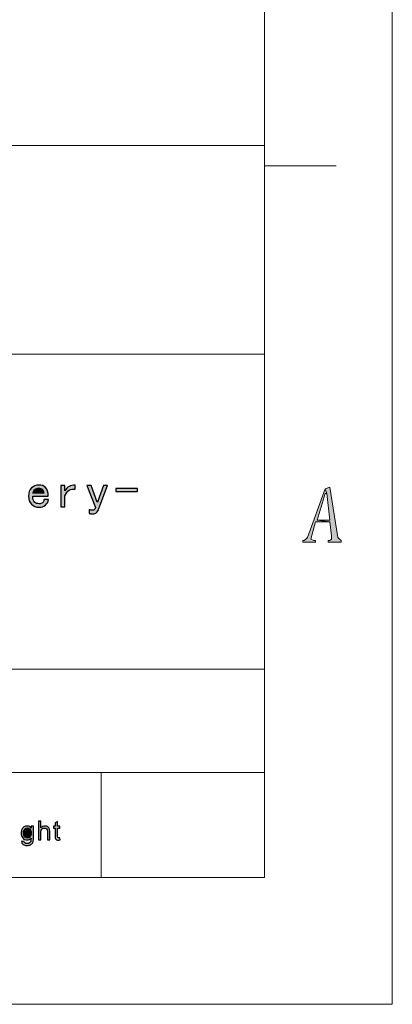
# Model space of a CAD drawing. Header units: millimetres. Extents: x -296 to 295, y -209 to 209.
# Tile 133 of 144: x 260 to 295, y -209 to -117. Entities that reach past the tile are written whole.
import ezdxf

# ---------------------------------------------------------------- set-up
doc = ezdxf.new("R2010")
doc.units = ezdxf.units.MM
doc.header["$MEASUREMENT"] = 0
doc.layers.add('layer 1', color=7, linetype='Continuous')

msp = doc.modelspace()

# ---------------------------------------------------------------- hatches: boundary and pattern name
at = {"layer": 'layer 1'}
h = msp.add_hatch(color=250, dxfattribs=at)
edge = h.paths.add_edge_path()
edge.add_spline(control_points=[(263.1587, -161.6875), (263.135, -161.9023), (263.0395, -162.0758), (262.8721, -162.2073), (262.7047, -162.3388), (262.5075, -162.4045), (262.2805, -162.4045), (261.9939, -162.4045), (261.7585, -162.312), (261.5735, -162.1263), (261.3877, -161.9413), (261.2953, -161.6875), (261.2953, -161.365), (261.2953, -161.0424), (261.3877, -160.7887), (261.5735, -160.6037), (261.7585, -160.4187), (261.9939, -160.3262), (262.2805, -160.3262), (262.532, -160.3262), (262.7376, -160.4065), (262.8989, -160.5678), (263.0601, -160.729), (263.1404, -160.995), (263.1404, -161.365), (263.1404, -161.365), (261.6897, -161.365), (261.6897, -161.365), (261.6897, -161.6279), (261.7462, -161.8129), (261.8601, -161.9207), (261.9732, -162.0277), (262.1139, -162.0819), (262.2805, -162.0819), (262.412, -162.0819), (262.5197, -162.0491), (262.6031, -161.9833), (262.6871, -161.9176), (262.7406, -161.819), (262.7643, -161.6875), (262.7643, -161.6875), (263.1587, -161.6875), (263.1587, -161.6875)], knot_values=[0, 0, 0, 0, 0.0714286, 0.0714286, 0.0714286, 0.1428571, 0.1428571, 0.1428571, 0.2142857, 0.2142857, 0.2142857, 0.2857143, 0.2857143, 0.2857143, 0.3571429, 0.3571429, 0.3571429, 0.4285714, 0.4285714, 0.4285714, 0.5, 0.5, 0.5, 0.5714286, 0.5714286, 0.5714286, 0.6428571, 0.6428571, 0.6428571, 0.7142857, 0.7142857, 0.7142857, 0.7857143, 0.7857143, 0.7857143, 0.8571429, 0.8571429, 0.8571429, 0.9285714, 0.9285714, 0.9285714, 1, 1, 1, 1], degree=3, periodic=1)
h = msp.add_hatch(color=250, dxfattribs=at)
edge = h.paths.add_edge_path()
edge.add_spline(control_points=[(265.6596, -160.7206), (265.4326, -160.6847), (265.2415, -160.7176), (265.0864, -160.8185), (264.9312, -160.9201), (264.7997, -161.0967), (264.692, -161.3474), (264.692, -161.3474), (264.692, -162.3686), (264.692, -162.3686), (264.692, -162.3686), (264.3335, -162.3686), (264.3335, -162.3686), (264.3335, -162.3686), (264.3335, -160.3622), (264.3335, -160.3622), (264.3335, -160.3622), (264.692, -160.3622), (264.692, -160.3622), (264.692, -160.3622), (264.692, -160.8811), (264.692, -160.8811), (264.7997, -160.6901), (264.9343, -160.5502), (265.0948, -160.4608), (265.2561, -160.3713), (265.4449, -160.3262), (265.6596, -160.3262), (265.6596, -160.3262), (265.6596, -160.7206), (265.6596, -160.7206)], knot_values=[0, 0, 0, 0, 0.1, 0.1, 0.1, 0.2, 0.2, 0.2, 0.3, 0.3, 0.3, 0.4, 0.4, 0.4, 0.5, 0.5, 0.5, 0.6, 0.6, 0.6, 0.7, 0.7, 0.7, 0.8, 0.8, 0.8, 0.9, 0.9, 0.9, 1, 1, 1, 1], degree=3, periodic=1)
h = msp.add_hatch(color=250, dxfattribs=at)
edge = h.paths.add_edge_path()
edge.add_spline(control_points=[(262.7284, -161.0783), (262.7047, -160.9117), (262.6512, -160.7948), (262.5671, -160.729), (262.4838, -160.6633), (262.376, -160.6304), (262.2453, -160.6304), (262.1253, -160.6304), (262.0183, -160.6633), (261.9228, -160.729), (261.8272, -160.7948), (261.7554, -160.9117), (261.7072, -161.0783), (261.7072, -161.0783), (262.7284, -161.0783), (262.7284, -161.0783)], knot_values=[0, 0, 0, 0, 0.2, 0.2, 0.2, 0.4, 0.4, 0.4, 0.6, 0.6, 0.6, 0.8, 0.8, 0.8, 1, 1, 1, 1], degree=3, periodic=1)
h = msp.add_hatch(color=250, dxfattribs=at)
edge = h.paths.add_edge_path()
edge.add_spline(control_points=[(268.6979, -160.3622), (268.6979, -160.3622), (267.8739, -162.5298), (267.8739, -162.5298), (267.8257, -162.6965), (267.7539, -162.8226), (267.6584, -162.9059), (267.5628, -162.9892), (267.4436, -163.0313), (267.3006, -163.0313), (267.241, -163.0313), (267.1837, -163.0282), (267.1302, -163.0221), (267.0767, -163.016), (267.0255, -163.0015), (266.9781, -162.9778), (266.9781, -162.9778), (266.9781, -162.6193), (266.9781, -162.6193), (267.0255, -162.643), (267.0736, -162.6613), (267.121, -162.6728), (267.1692, -162.685), (267.2104, -162.6911), (267.2464, -162.6911), (267.3419, -162.6911), (267.4076, -162.6758), (267.4436, -162.646), (267.4795, -162.6162), (267.5154, -162.5474), (267.5513, -162.4404), (267.5513, -162.4404), (266.7633, -160.3622), (266.7633, -160.3622), (266.7633, -160.3622), (267.1569, -160.3622), (267.1569, -160.3622), (267.1569, -160.3622), (267.7302, -161.9382), (267.7302, -161.9382), (267.7302, -161.9382), (267.7485, -161.9382), (267.7485, -161.9382), (267.7485, -161.9382), (268.3035, -160.3622), (268.3035, -160.3622), (268.3035, -160.3622), (268.6979, -160.3622), (268.6979, -160.3622)], knot_values=[0, 0, 0, 0, 0.0625, 0.0625, 0.0625, 0.125, 0.125, 0.125, 0.1875, 0.1875, 0.1875, 0.25, 0.25, 0.25, 0.3125, 0.3125, 0.3125, 0.375, 0.375, 0.375, 0.4375, 0.4375, 0.4375, 0.5, 0.5, 0.5, 0.5625, 0.5625, 0.5625, 0.625, 0.625, 0.625, 0.6875, 0.6875, 0.6875, 0.75, 0.75, 0.75, 0.8125, 0.8125, 0.8125, 0.875, 0.875, 0.875, 0.9375, 0.9375, 0.9375, 1, 1, 1, 1], degree=3, periodic=1)
h = msp.add_hatch(color=250, dxfattribs=at)
edge = h.paths.add_edge_path()
edge.add_spline(control_points=[(271.503, -160.9354), (271.503, -160.9354), (269.4606, -160.9354), (269.4606, -160.9354), (269.4606, -160.9354), (269.4606, -160.6488), (269.4606, -160.6488), (269.4606, -160.6488), (271.503, -160.6488), (271.503, -160.6488), (271.503, -160.6488), (271.503, -160.9354), (271.503, -160.9354)], knot_values=[0, 0, 0, 0, 0.25, 0.25, 0.25, 0.5, 0.5, 0.5, 0.75, 0.75, 0.75, 1, 1, 1, 1], degree=3, periodic=1)
h = msp.add_hatch(color=1, dxfattribs=at)
edge = h.paths.add_edge_path()
edge.add_spline(control_points=[(289.0397, -160.6872), (289.0397, -160.6872), (287.3948, -165.2347), (287.3948, -165.2347), (287.3948, -165.2347), (287.2453, -165.3814), (287.2453, -165.3814), (287.2453, -165.3814), (287.0958, -165.5281), (287.0958, -165.5281), (287.0958, -165.5281), (286.9462, -165.5281), (286.9462, -165.5281), (286.9462, -165.5281), (286.9462, -165.6748), (286.9462, -165.6748), (286.9462, -165.6748), (288.1425, -165.6748), (288.1425, -165.6748), (288.1425, -165.6748), (288.1425, -165.5281), (288.1425, -165.5281), (288.1425, -165.5281), (287.993, -165.5281), (287.993, -165.5281), (287.993, -165.5281), (287.6939, -165.3814), (287.6939, -165.3814), (287.6939, -165.3814), (287.8434, -164.9413), (287.8434, -164.9413), (287.8434, -164.9413), (288.1425, -163.7678), (288.1425, -163.7678), (288.1425, -163.7678), (289.4883, -163.7678), (289.4883, -163.7678), (289.4883, -163.7678), (288.292, -163.6211), (288.292, -163.6211), (288.292, -163.6211), (289.0397, -161.1273), (289.0397, -161.1273), (289.0397, -161.1273), (289.1892, -161.1273), (289.1892, -161.1273), (289.1892, -161.1273), (289.0397, -160.6872), (289.0397, -160.6872)], knot_values=[0, 0, 0, 0, 0.0625, 0.0625, 0.0625, 0.125, 0.125, 0.125, 0.1875, 0.1875, 0.1875, 0.25, 0.25, 0.25, 0.3125, 0.3125, 0.3125, 0.375, 0.375, 0.375, 0.4375, 0.4375, 0.4375, 0.5, 0.5, 0.5, 0.5625, 0.5625, 0.5625, 0.625, 0.625, 0.625, 0.6875, 0.6875, 0.6875, 0.75, 0.75, 0.75, 0.8125, 0.8125, 0.8125, 0.875, 0.875, 0.875, 0.9375, 0.9375, 0.9375, 1, 1, 1, 1], degree=3, periodic=1)
h = msp.add_hatch(color=1, dxfattribs=at)
edge = h.paths.add_edge_path()
edge.add_spline(control_points=[(289.4883, -160.5405), (289.4883, -160.5405), (289.0397, -160.6872), (289.0397, -160.6872), (289.0397, -160.6872), (289.1892, -161.1273), (289.1892, -161.1273), (289.1892, -161.1273), (289.4883, -163.6211), (289.4883, -163.6211), (289.4883, -163.6211), (288.292, -163.6211), (288.292, -163.6211), (288.292, -163.6211), (289.4883, -163.7678), (289.4883, -163.7678), (289.4883, -163.7678), (289.6378, -165.088), (289.6378, -165.088), (289.6378, -165.088), (289.6378, -165.3814), (289.6378, -165.3814), (289.6378, -165.3814), (289.4883, -165.5281), (289.4883, -165.5281), (289.4883, -165.5281), (289.3388, -165.5281), (289.3388, -165.5281), (289.3388, -165.5281), (289.3388, -165.6748), (289.3388, -165.6748), (289.3388, -165.6748), (290.5351, -165.6748), (290.5351, -165.6748), (290.5351, -165.6748), (290.5351, -165.5281), (290.5351, -165.5281), (290.5351, -165.5281), (290.5351, -165.5281), (290.5351, -165.5281), (290.5351, -165.5281), (290.3855, -165.3814), (290.3855, -165.3814), (290.3855, -165.3814), (290.236, -165.2347), (290.236, -165.2347), (290.236, -165.2347), (289.4883, -160.5405), (289.4883, -160.5405)], knot_values=[0, 0, 0, 0, 0.0625, 0.0625, 0.0625, 0.125, 0.125, 0.125, 0.1875, 0.1875, 0.1875, 0.25, 0.25, 0.25, 0.3125, 0.3125, 0.3125, 0.375, 0.375, 0.375, 0.4375, 0.4375, 0.4375, 0.5, 0.5, 0.5, 0.5625, 0.5625, 0.5625, 0.625, 0.625, 0.625, 0.6875, 0.6875, 0.6875, 0.75, 0.75, 0.75, 0.8125, 0.8125, 0.8125, 0.875, 0.875, 0.875, 0.9375, 0.9375, 0.9375, 1, 1, 1, 1], degree=3, periodic=1)
h = msp.add_hatch(color=18, dxfattribs=at)
edge = h.paths.add_edge_path()
edge.add_spline(control_points=[(260.6539, -193.649), (260.6539, -193.649), (260.8668, -193.6784), (260.8668, -193.6784), (260.8756, -193.7431), (260.9007, -193.7902), (260.9416, -193.8201), (260.9962, -193.8599), (261.071, -193.8799), (261.1657, -193.8799), (261.2676, -193.8799), (261.3465, -193.8599), (261.402, -193.8201), (261.4576, -193.7804), (261.4951, -193.7243), (261.5148, -193.6526), (261.526, -193.6088), (261.5314, -193.5167), (261.5306, -193.3762), (261.4341, -193.4876), (261.3143, -193.5433), (261.1707, -193.5433), (260.9921, -193.5433), (260.8535, -193.4802), (260.7558, -193.3537), (260.6577, -193.2276), (260.6088, -193.076), (260.6088, -192.8995), (260.6088, -192.7779), (260.6314, -192.6657), (260.676, -192.5629), (260.7208, -192.4601), (260.7859, -192.3811), (260.871, -192.325), (260.9561, -192.2689), (261.0563, -192.241), (261.1715, -192.241), (261.3247, -192.241), (261.4512, -192.3025), (261.5506, -192.4253), (261.5506, -192.4253), (261.5506, -192.2681), (261.5506, -192.2681), (261.5506, -192.2681), (261.7535, -192.2681), (261.7535, -192.2681), (261.7535, -192.2681), (261.7535, -193.3693), (261.7535, -193.3693), (261.7535, -193.5679), (261.733, -193.7083), (261.6917, -193.7911), (261.6508, -193.8738), (261.5853, -193.9393), (261.4964, -193.9872), (261.407, -194.0351), (261.2972, -194.0593), (261.1669, -194.0593), (261.0121, -194.0593), (260.8873, -194.0253), (260.7921, -193.9569), (260.6965, -193.8889), (260.6506, -193.7861), (260.6539, -193.649)], knot_values=[0, 0, 0, 0, 0.047619, 0.047619, 0.047619, 0.0952381, 0.0952381, 0.0952381, 0.1428571, 0.1428571, 0.1428571, 0.1904762, 0.1904762, 0.1904762, 0.2380952, 0.2380952, 0.2380952, 0.2857143, 0.2857143, 0.2857143, 0.3333333, 0.3333333, 0.3333333, 0.3809524, 0.3809524, 0.3809524, 0.4285714, 0.4285714, 0.4285714, 0.4761905, 0.4761905, 0.4761905, 0.5238095, 0.5238095, 0.5238095, 0.5714286, 0.5714286, 0.5714286, 0.6190476, 0.6190476, 0.6190476, 0.6666667, 0.6666667, 0.6666667, 0.7142857, 0.7142857, 0.7142857, 0.7619048, 0.7619048, 0.7619048, 0.8095238, 0.8095238, 0.8095238, 0.8571429, 0.8571429, 0.8571429, 0.9047619, 0.9047619, 0.9047619, 0.952381, 0.952381, 0.952381, 1, 1, 1, 1], degree=3, periodic=1)
h = msp.add_hatch(color=18, dxfattribs=at)
edge = h.paths.add_edge_path()
edge.add_spline(control_points=[(260.8343, -192.884), (260.8343, -193.0507), (260.8681, -193.1723), (260.9358, -193.2489), (261.0037, -193.3254), (261.0886, -193.3639), (261.1904, -193.3639), (261.2918, -193.3639), (261.3765, -193.3258), (261.4454, -193.2497), (261.5138, -193.1735), (261.5481, -193.0539), (261.5481, -192.8909), (261.5481, -192.7353), (261.5126, -192.6178), (261.4421, -192.5388), (261.3715, -192.4597), (261.2864, -192.4204), (261.187, -192.4204), (261.089, -192.4204), (261.0059, -192.4593), (260.937, -192.5371), (260.8685, -192.6149), (260.8343, -192.7304), (260.8343, -192.884)], knot_values=[0, 0, 0, 0, 0.125, 0.125, 0.125, 0.25, 0.25, 0.25, 0.375, 0.375, 0.375, 0.5, 0.5, 0.5, 0.625, 0.625, 0.625, 0.75, 0.75, 0.75, 0.875, 0.875, 0.875, 1, 1, 1, 1], degree=3, periodic=1)
h = msp.add_hatch(color=18, dxfattribs=at)
edge = h.paths.add_edge_path()
edge.add_spline(control_points=[(262.2267, -193.5433), (262.2267, -193.5433), (262.2267, -191.784), (262.2267, -191.784), (262.2267, -191.784), (262.4471, -191.784), (262.4471, -191.784), (262.4471, -191.784), (262.4471, -192.4171), (262.4471, -192.4171), (262.5493, -192.2996), (262.6784, -192.241), (262.8344, -192.241), (262.93, -192.241), (263.0131, -192.2595), (263.0841, -192.2967), (263.1546, -192.334), (263.2052, -192.3852), (263.2356, -192.4507), (263.2661, -192.5162), (263.2811, -192.6116), (263.2811, -192.7361), (263.2811, -192.7361), (263.2811, -193.5433), (263.2811, -193.5433), (263.2811, -193.5433), (263.0607, -193.5433), (263.0607, -193.5433), (263.0607, -193.5433), (263.0607, -192.737), (263.0607, -192.737), (263.0607, -192.6293), (263.0369, -192.5506), (262.9898, -192.5015), (262.9422, -192.4523), (262.8754, -192.4278), (262.7886, -192.4278), (262.7238, -192.4278), (262.6629, -192.4442), (262.6057, -192.4773), (262.5485, -192.5105), (262.508, -192.5555), (262.4834, -192.6125), (262.4592, -192.669), (262.4471, -192.7472), (262.4471, -192.8471), (262.4471, -192.8471), (262.4471, -193.5433), (262.4471, -193.5433), (262.4471, -193.5433), (262.2267, -193.5433), (262.2267, -193.5433)], knot_values=[0, 0, 0, 0, 0.0588235, 0.0588235, 0.0588235, 0.1176471, 0.1176471, 0.1176471, 0.1764706, 0.1764706, 0.1764706, 0.2352941, 0.2352941, 0.2352941, 0.2941176, 0.2941176, 0.2941176, 0.3529412, 0.3529412, 0.3529412, 0.4117647, 0.4117647, 0.4117647, 0.4705882, 0.4705882, 0.4705882, 0.5294118, 0.5294118, 0.5294118, 0.5882353, 0.5882353, 0.5882353, 0.6470588, 0.6470588, 0.6470588, 0.7058824, 0.7058824, 0.7058824, 0.7647059, 0.7647059, 0.7647059, 0.8235294, 0.8235294, 0.8235294, 0.8823529, 0.8823529, 0.8823529, 0.9411765, 0.9411765, 0.9411765, 1, 1, 1, 1], degree=3, periodic=1)
h = msp.add_hatch(color=18, dxfattribs=at)
edge = h.paths.add_edge_path()
edge.add_spline(control_points=[(264.2373, -193.3504), (264.2373, -193.3504), (264.2674, -193.5413), (264.2674, -193.5413), (264.2056, -193.5539), (264.15, -193.5605), (264.1016, -193.5605), (264.0219, -193.5605), (263.9601, -193.5482), (263.9158, -193.5232), (263.8719, -193.4983), (263.8411, -193.4659), (263.8231, -193.4254), (263.8052, -193.3848), (263.7964, -193.2996), (263.7964, -193.1698), (263.7964, -193.1698), (263.7964, -192.4351), (263.7964, -192.4351), (263.7964, -192.4351), (263.6336, -192.4351), (263.6336, -192.4351), (263.6336, -192.4351), (263.6336, -192.2681), (263.6336, -192.2681), (263.6336, -192.2681), (263.7964, -192.2681), (263.7964, -192.2681), (263.7964, -192.2681), (263.7964, -191.9527), (263.7964, -191.9527), (263.7964, -191.9527), (264.0168, -191.8229), (264.0168, -191.8229), (264.0168, -191.8229), (264.0168, -192.2681), (264.0168, -192.2681), (264.0168, -192.2681), (264.2373, -192.2681), (264.2373, -192.2681), (264.2373, -192.2681), (264.2373, -192.4351), (264.2373, -192.4351), (264.2373, -192.4351), (264.0168, -192.4351), (264.0168, -192.4351), (264.0168, -192.4351), (264.0168, -193.1821), (264.0168, -193.1821), (264.0168, -193.2439), (264.0206, -193.2837), (264.0285, -193.3013), (264.0361, -193.3189), (264.0486, -193.3328), (264.0661, -193.3435), (264.0837, -193.3537), (264.1086, -193.359), (264.1413, -193.359), (264.1654, -193.359), (264.1976, -193.3562), (264.2373, -193.3504)], knot_values=[0, 0, 0, 0, 0.05, 0.05, 0.05, 0.1, 0.1, 0.1, 0.15, 0.15, 0.15, 0.2, 0.2, 0.2, 0.25, 0.25, 0.25, 0.3, 0.3, 0.3, 0.35, 0.35, 0.35, 0.4, 0.4, 0.4, 0.45, 0.45, 0.45, 0.5, 0.5, 0.5, 0.55, 0.55, 0.55, 0.6, 0.6, 0.6, 0.65, 0.65, 0.65, 0.7, 0.7, 0.7, 0.75, 0.75, 0.75, 0.8, 0.8, 0.8, 0.85, 0.85, 0.85, 0.9, 0.9, 0.9, 0.95, 0.95, 0.95, 1, 1, 1, 1], degree=3, periodic=1)

# ---------------------------------------------------------------- linework, layer by layer
at = {"layer": 'layer 1', "color": 1, "lineweight": 0}
msp.add_open_spline([(295.3283, 209.2747), (295.3283, 209.2747), (295.3283, -208.9236), (295.3283, -208.9236), (295.3283, -208.9236), (-296.1944, -208.9236), (-296.1944, -208.9236), (-296.1944, -208.9236), (-296.1944, 209.2747), (-296.1944, 209.2747), (-296.1944, 209.2747), (295.3283, 209.2747), (295.3283, 209.2747)], degree=3, knots=[0, 0, 0, 0, 0.25, 0.25, 0.25, 0.5, 0.5, 0.5, 0.75, 0.75, 0.75, 1, 1, 1, 1], dxfattribs=at)
at = {"layer": 'layer 1', "color": 5, "lineweight": 0}
msp.add_open_spline([(-281.2487, 194.7284), (-281.2487, 194.7284), (-281.2487, -197.0649), (-281.2487, -197.0649), (-281.2487, -197.0649), (283.3586, -197.0649), (283.3586, -197.0649)], degree=3, knots=[0, 0, 0, 0, 0.5, 0.5, 0.5, 1, 1, 1, 1], dxfattribs=at)
for points in [[(283.3586, 194.7284), (283.3586, 194.7284), (283.3586, -197.0649), (283.3586, -197.0649)], [(76.1166, -128.5636), (76.1166, -128.5636), (283.3586, -128.5636), (283.3586, -128.5636)], [(191.9976, -148.0727), (191.9976, -148.0727), (283.3586, -148.0727), (283.3586, -148.0727)], [(191.9976, -177.5558), (191.9976, -177.5558), (283.3586, -177.5558), (283.3586, -177.5558)], [(191.9976, -187.2376), (191.9976, -187.2376), (283.3586, -187.2376), (283.3586, -187.2376)]]:
    msp.add_open_spline(points, degree=3, dxfattribs=at)
at = {"layer": 'layer 1', "color": 1, "lineweight": 0}
msp.add_open_spline([(290.0864, -130.4706), (290.0864, -130.4706), (283.3586, -130.4706), (283.3586, -130.4706)], degree=3, dxfattribs=at)
at = {"layer": 'layer 1', "color": 250}
for points, knots in [([(263.1587, -161.6875), (263.135, -161.9023), (263.0395, -162.0758), (262.8721, -162.2073), (262.7047, -162.3388), (262.5075, -162.4045), (262.2805, -162.4045), (261.9939, -162.4045), (261.7585, -162.312), (261.5735, -162.1263), (261.3877, -161.9413), (261.2953, -161.6875), (261.2953, -161.365), (261.2953, -161.0424), (261.3877, -160.7887), (261.5735, -160.6037), (261.7585, -160.4187), (261.9939, -160.3262), (262.2805, -160.3262), (262.532, -160.3262), (262.7376, -160.4065), (262.8989, -160.5678), (263.0601, -160.729), (263.1404, -160.995), (263.1404, -161.365), (263.1404, -161.365), (261.6897, -161.365), (261.6897, -161.365), (261.6897, -161.6279), (261.7462, -161.8129), (261.8601, -161.9207), (261.9732, -162.0277), (262.1139, -162.0819), (262.2805, -162.0819), (262.412, -162.0819), (262.5197, -162.0491), (262.6031, -161.9833), (262.6871, -161.9176), (262.7406, -161.819), (262.7643, -161.6875), (262.7643, -161.6875), (263.1587, -161.6875), (263.1587, -161.6875)], [0, 0, 0, 0, 0.0714286, 0.0714286, 0.0714286, 0.1428571, 0.1428571, 0.1428571, 0.2142857, 0.2142857, 0.2142857, 0.2857143, 0.2857143, 0.2857143, 0.3571429, 0.3571429, 0.3571429, 0.4285714, 0.4285714, 0.4285714, 0.5, 0.5, 0.5, 0.5714286, 0.5714286, 0.5714286, 0.6428571, 0.6428571, 0.6428571, 0.7142857, 0.7142857, 0.7142857, 0.7857143, 0.7857143, 0.7857143, 0.8571429, 0.8571429, 0.8571429, 0.9285714, 0.9285714, 0.9285714, 1, 1, 1, 1]), ([(265.6596, -160.7206), (265.4326, -160.6847), (265.2415, -160.7176), (265.0864, -160.8185), (264.9312, -160.9201), (264.7997, -161.0967), (264.692, -161.3474), (264.692, -161.3474), (264.692, -162.3686), (264.692, -162.3686), (264.692, -162.3686), (264.3335, -162.3686), (264.3335, -162.3686), (264.3335, -162.3686), (264.3335, -160.3622), (264.3335, -160.3622), (264.3335, -160.3622), (264.692, -160.3622), (264.692, -160.3622), (264.692, -160.3622), (264.692, -160.8811), (264.692, -160.8811), (264.7997, -160.6901), (264.9343, -160.5502), (265.0948, -160.4608), (265.2561, -160.3713), (265.4449, -160.3262), (265.6596, -160.3262), (265.6596, -160.3262), (265.6596, -160.7206), (265.6596, -160.7206)], [0, 0, 0, 0, 0.1, 0.1, 0.1, 0.2, 0.2, 0.2, 0.3, 0.3, 0.3, 0.4, 0.4, 0.4, 0.5, 0.5, 0.5, 0.6, 0.6, 0.6, 0.7, 0.7, 0.7, 0.8, 0.8, 0.8, 0.9, 0.9, 0.9, 1, 1, 1, 1]), ([(262.7284, -161.0783), (262.7047, -160.9117), (262.6512, -160.7948), (262.5671, -160.729), (262.4838, -160.6633), (262.376, -160.6304), (262.2453, -160.6304), (262.1253, -160.6304), (262.0183, -160.6633), (261.9228, -160.729), (261.8272, -160.7948), (261.7554, -160.9117), (261.7072, -161.0783), (261.7072, -161.0783), (262.7284, -161.0783), (262.7284, -161.0783)], [0, 0, 0, 0, 0.2, 0.2, 0.2, 0.4, 0.4, 0.4, 0.6, 0.6, 0.6, 0.8, 0.8, 0.8, 1, 1, 1, 1]), ([(268.6979, -160.3622), (268.6979, -160.3622), (267.8739, -162.5298), (267.8739, -162.5298), (267.8257, -162.6965), (267.7539, -162.8226), (267.6584, -162.9059), (267.5628, -162.9892), (267.4436, -163.0313), (267.3006, -163.0313), (267.241, -163.0313), (267.1837, -163.0282), (267.1302, -163.0221), (267.0767, -163.016), (267.0255, -163.0015), (266.9781, -162.9778), (266.9781, -162.9778), (266.9781, -162.6193), (266.9781, -162.6193), (267.0255, -162.643), (267.0736, -162.6613), (267.121, -162.6728), (267.1692, -162.685), (267.2104, -162.6911), (267.2464, -162.6911), (267.3419, -162.6911), (267.4076, -162.6758), (267.4436, -162.646), (267.4795, -162.6162), (267.5154, -162.5474), (267.5513, -162.4404), (267.5513, -162.4404), (266.7633, -160.3622), (266.7633, -160.3622), (266.7633, -160.3622), (267.1569, -160.3622), (267.1569, -160.3622), (267.1569, -160.3622), (267.7302, -161.9382), (267.7302, -161.9382), (267.7302, -161.9382), (267.7485, -161.9382), (267.7485, -161.9382), (267.7485, -161.9382), (268.3035, -160.3622), (268.3035, -160.3622), (268.3035, -160.3622), (268.6979, -160.3622), (268.6979, -160.3622)], [0, 0, 0, 0, 0.0625, 0.0625, 0.0625, 0.125, 0.125, 0.125, 0.1875, 0.1875, 0.1875, 0.25, 0.25, 0.25, 0.3125, 0.3125, 0.3125, 0.375, 0.375, 0.375, 0.4375, 0.4375, 0.4375, 0.5, 0.5, 0.5, 0.5625, 0.5625, 0.5625, 0.625, 0.625, 0.625, 0.6875, 0.6875, 0.6875, 0.75, 0.75, 0.75, 0.8125, 0.8125, 0.8125, 0.875, 0.875, 0.875, 0.9375, 0.9375, 0.9375, 1, 1, 1, 1]), ([(271.503, -160.9354), (271.503, -160.9354), (269.4606, -160.9354), (269.4606, -160.9354), (269.4606, -160.9354), (269.4606, -160.6488), (269.4606, -160.6488), (269.4606, -160.6488), (271.503, -160.6488), (271.503, -160.6488), (271.503, -160.6488), (271.503, -160.9354), (271.503, -160.9354)], [0, 0, 0, 0, 0.25, 0.25, 0.25, 0.5, 0.5, 0.5, 0.75, 0.75, 0.75, 1, 1, 1, 1])]:
    msp.add_open_spline(points, degree=3, knots=knots, dxfattribs=at)
at = {"layer": 'layer 1', "lineweight": 0}
for points in [[(289.0397, -160.6872), (289.0397, -160.6872), (287.3948, -165.2347), (287.3948, -165.2347), (287.3948, -165.2347), (287.2453, -165.3814), (287.2453, -165.3814), (287.2453, -165.3814), (287.0958, -165.5281), (287.0958, -165.5281), (287.0958, -165.5281), (286.9462, -165.5281), (286.9462, -165.5281), (286.9462, -165.5281), (286.9462, -165.6748), (286.9462, -165.6748), (286.9462, -165.6748), (288.1425, -165.6748), (288.1425, -165.6748), (288.1425, -165.6748), (288.1425, -165.5281), (288.1425, -165.5281), (288.1425, -165.5281), (287.993, -165.5281), (287.993, -165.5281), (287.993, -165.5281), (287.6939, -165.3814), (287.6939, -165.3814), (287.6939, -165.3814), (287.8434, -164.9413), (287.8434, -164.9413), (287.8434, -164.9413), (288.1425, -163.7678), (288.1425, -163.7678), (288.1425, -163.7678), (289.4883, -163.7678), (289.4883, -163.7678), (289.4883, -163.7678), (288.292, -163.6211), (288.292, -163.6211), (288.292, -163.6211), (289.0397, -161.1273), (289.0397, -161.1273), (289.0397, -161.1273), (289.1892, -161.1273), (289.1892, -161.1273), (289.1892, -161.1273), (289.0397, -160.6872), (289.0397, -160.6872)], [(289.4883, -160.5405), (289.4883, -160.5405), (289.0397, -160.6872), (289.0397, -160.6872), (289.0397, -160.6872), (289.1892, -161.1273), (289.1892, -161.1273), (289.1892, -161.1273), (289.4883, -163.6211), (289.4883, -163.6211), (289.4883, -163.6211), (288.292, -163.6211), (288.292, -163.6211), (288.292, -163.6211), (289.4883, -163.7678), (289.4883, -163.7678), (289.4883, -163.7678), (289.6378, -165.088), (289.6378, -165.088), (289.6378, -165.088), (289.6378, -165.3814), (289.6378, -165.3814), (289.6378, -165.3814), (289.4883, -165.5281), (289.4883, -165.5281), (289.4883, -165.5281), (289.3388, -165.5281), (289.3388, -165.5281), (289.3388, -165.5281), (289.3388, -165.6748), (289.3388, -165.6748), (289.3388, -165.6748), (290.5351, -165.6748), (290.5351, -165.6748), (290.5351, -165.6748), (290.5351, -165.5281), (290.5351, -165.5281), (290.5351, -165.5281), (290.5351, -165.5281), (290.5351, -165.5281), (290.5351, -165.5281), (290.3855, -165.3814), (290.3855, -165.3814), (290.3855, -165.3814), (290.236, -165.2347), (290.236, -165.2347), (290.236, -165.2347), (289.4883, -160.5405), (289.4883, -160.5405)]]:
    msp.add_open_spline(points, degree=3, knots=[0, 0, 0, 0, 0.0625, 0.0625, 0.0625, 0.125, 0.125, 0.125, 0.1875, 0.1875, 0.1875, 0.25, 0.25, 0.25, 0.3125, 0.3125, 0.3125, 0.375, 0.375, 0.375, 0.4375, 0.4375, 0.4375, 0.5, 0.5, 0.5, 0.5625, 0.5625, 0.5625, 0.625, 0.625, 0.625, 0.6875, 0.6875, 0.6875, 0.75, 0.75, 0.75, 0.8125, 0.8125, 0.8125, 0.875, 0.875, 0.875, 0.9375, 0.9375, 0.9375, 1, 1, 1, 1], dxfattribs=at)
msp.add_open_spline([(268.106, -187.2376), (268.106, -187.2376), (268.106, -197.0649), (268.106, -197.0649)], degree=3, dxfattribs=at)
at = {"layer": 'layer 1'}
for points, knots in [([(260.6539, -193.649), (260.6539, -193.649), (260.8668, -193.6784), (260.8668, -193.6784), (260.8756, -193.7431), (260.9007, -193.7902), (260.9416, -193.8201), (260.9962, -193.8599), (261.071, -193.8799), (261.1657, -193.8799), (261.2676, -193.8799), (261.3465, -193.8599), (261.402, -193.8201), (261.4576, -193.7804), (261.4951, -193.7243), (261.5148, -193.6526), (261.526, -193.6088), (261.5314, -193.5167), (261.5306, -193.3762), (261.4341, -193.4876), (261.3143, -193.5433), (261.1707, -193.5433), (260.9921, -193.5433), (260.8535, -193.4802), (260.7558, -193.3537), (260.6577, -193.2276), (260.6088, -193.076), (260.6088, -192.8995), (260.6088, -192.7779), (260.6314, -192.6657), (260.676, -192.5629), (260.7208, -192.4601), (260.7859, -192.3811), (260.871, -192.325), (260.9561, -192.2689), (261.0563, -192.241), (261.1715, -192.241), (261.3247, -192.241), (261.4512, -192.3025), (261.5506, -192.4253), (261.5506, -192.4253), (261.5506, -192.2681), (261.5506, -192.2681), (261.5506, -192.2681), (261.7535, -192.2681), (261.7535, -192.2681), (261.7535, -192.2681), (261.7535, -193.3693), (261.7535, -193.3693), (261.7535, -193.5679), (261.733, -193.7083), (261.6917, -193.7911), (261.6508, -193.8738), (261.5853, -193.9393), (261.4964, -193.9872), (261.407, -194.0351), (261.2972, -194.0593), (261.1669, -194.0593), (261.0121, -194.0593), (260.8873, -194.0253), (260.7921, -193.9569), (260.6965, -193.8889), (260.6506, -193.7861), (260.6539, -193.649)], [0, 0, 0, 0, 0.047619, 0.047619, 0.047619, 0.0952381, 0.0952381, 0.0952381, 0.1428571, 0.1428571, 0.1428571, 0.1904762, 0.1904762, 0.1904762, 0.2380952, 0.2380952, 0.2380952, 0.2857143, 0.2857143, 0.2857143, 0.3333333, 0.3333333, 0.3333333, 0.3809524, 0.3809524, 0.3809524, 0.4285714, 0.4285714, 0.4285714, 0.4761905, 0.4761905, 0.4761905, 0.5238095, 0.5238095, 0.5238095, 0.5714286, 0.5714286, 0.5714286, 0.6190476, 0.6190476, 0.6190476, 0.6666667, 0.6666667, 0.6666667, 0.7142857, 0.7142857, 0.7142857, 0.7619048, 0.7619048, 0.7619048, 0.8095238, 0.8095238, 0.8095238, 0.8571429, 0.8571429, 0.8571429, 0.9047619, 0.9047619, 0.9047619, 0.952381, 0.952381, 0.952381, 1, 1, 1, 1]), ([(260.8343, -192.884), (260.8343, -193.0507), (260.8681, -193.1723), (260.9358, -193.2489), (261.0037, -193.3254), (261.0886, -193.3639), (261.1904, -193.3639), (261.2918, -193.3639), (261.3765, -193.3258), (261.4454, -193.2497), (261.5138, -193.1735), (261.5481, -193.0539), (261.5481, -192.8909), (261.5481, -192.7353), (261.5126, -192.6178), (261.4421, -192.5388), (261.3715, -192.4597), (261.2864, -192.4204), (261.187, -192.4204), (261.089, -192.4204), (261.0059, -192.4593), (260.937, -192.5371), (260.8685, -192.6149), (260.8343, -192.7304), (260.8343, -192.884)], [0, 0, 0, 0, 0.125, 0.125, 0.125, 0.25, 0.25, 0.25, 0.375, 0.375, 0.375, 0.5, 0.5, 0.5, 0.625, 0.625, 0.625, 0.75, 0.75, 0.75, 0.875, 0.875, 0.875, 1, 1, 1, 1]), ([(262.2267, -193.5433), (262.2267, -193.5433), (262.2267, -191.784), (262.2267, -191.784), (262.2267, -191.784), (262.4471, -191.784), (262.4471, -191.784), (262.4471, -191.784), (262.4471, -192.4171), (262.4471, -192.4171), (262.5493, -192.2996), (262.6784, -192.241), (262.8344, -192.241), (262.93, -192.241), (263.0131, -192.2595), (263.0841, -192.2967), (263.1546, -192.334), (263.2052, -192.3852), (263.2356, -192.4507), (263.2661, -192.5162), (263.2811, -192.6116), (263.2811, -192.7361), (263.2811, -192.7361), (263.2811, -193.5433), (263.2811, -193.5433), (263.2811, -193.5433), (263.0607, -193.5433), (263.0607, -193.5433), (263.0607, -193.5433), (263.0607, -192.737), (263.0607, -192.737), (263.0607, -192.6293), (263.0369, -192.5506), (262.9898, -192.5015), (262.9422, -192.4523), (262.8754, -192.4278), (262.7886, -192.4278), (262.7238, -192.4278), (262.6629, -192.4442), (262.6057, -192.4773), (262.5485, -192.5105), (262.508, -192.5555), (262.4834, -192.6125), (262.4592, -192.669), (262.4471, -192.7472), (262.4471, -192.8471), (262.4471, -192.8471), (262.4471, -193.5433), (262.4471, -193.5433), (262.4471, -193.5433), (262.2267, -193.5433), (262.2267, -193.5433)], [0, 0, 0, 0, 0.0588235, 0.0588235, 0.0588235, 0.1176471, 0.1176471, 0.1176471, 0.1764706, 0.1764706, 0.1764706, 0.2352941, 0.2352941, 0.2352941, 0.2941176, 0.2941176, 0.2941176, 0.3529412, 0.3529412, 0.3529412, 0.4117647, 0.4117647, 0.4117647, 0.4705882, 0.4705882, 0.4705882, 0.5294118, 0.5294118, 0.5294118, 0.5882353, 0.5882353, 0.5882353, 0.6470588, 0.6470588, 0.6470588, 0.7058824, 0.7058824, 0.7058824, 0.7647059, 0.7647059, 0.7647059, 0.8235294, 0.8235294, 0.8235294, 0.8823529, 0.8823529, 0.8823529, 0.9411765, 0.9411765, 0.9411765, 1, 1, 1, 1]), ([(264.2373, -193.3504), (264.2373, -193.3504), (264.2674, -193.5413), (264.2674, -193.5413), (264.2056, -193.5539), (264.15, -193.5605), (264.1016, -193.5605), (264.0219, -193.5605), (263.9601, -193.5482), (263.9158, -193.5232), (263.8719, -193.4983), (263.8411, -193.4659), (263.8231, -193.4254), (263.8052, -193.3848), (263.7964, -193.2996), (263.7964, -193.1698), (263.7964, -193.1698), (263.7964, -192.4351), (263.7964, -192.4351), (263.7964, -192.4351), (263.6336, -192.4351), (263.6336, -192.4351), (263.6336, -192.4351), (263.6336, -192.2681), (263.6336, -192.2681), (263.6336, -192.2681), (263.7964, -192.2681), (263.7964, -192.2681), (263.7964, -192.2681), (263.7964, -191.9527), (263.7964, -191.9527), (263.7964, -191.9527), (264.0168, -191.8229), (264.0168, -191.8229), (264.0168, -191.8229), (264.0168, -192.2681), (264.0168, -192.2681), (264.0168, -192.2681), (264.2373, -192.2681), (264.2373, -192.2681), (264.2373, -192.2681), (264.2373, -192.4351), (264.2373, -192.4351), (264.2373, -192.4351), (264.0168, -192.4351), (264.0168, -192.4351), (264.0168, -192.4351), (264.0168, -193.1821), (264.0168, -193.1821), (264.0168, -193.2439), (264.0206, -193.2837), (264.0285, -193.3013), (264.0361, -193.3189), (264.0486, -193.3328), (264.0661, -193.3435), (264.0837, -193.3537), (264.1086, -193.359), (264.1413, -193.359), (264.1654, -193.359), (264.1976, -193.3562), (264.2373, -193.3504)], [0, 0, 0, 0, 0.05, 0.05, 0.05, 0.1, 0.1, 0.1, 0.15, 0.15, 0.15, 0.2, 0.2, 0.2, 0.25, 0.25, 0.25, 0.3, 0.3, 0.3, 0.35, 0.35, 0.35, 0.4, 0.4, 0.4, 0.45, 0.45, 0.45, 0.5, 0.5, 0.5, 0.55, 0.55, 0.55, 0.6, 0.6, 0.6, 0.65, 0.65, 0.65, 0.7, 0.7, 0.7, 0.75, 0.75, 0.75, 0.8, 0.8, 0.8, 0.85, 0.85, 0.85, 0.9, 0.9, 0.9, 0.95, 0.95, 0.95, 1, 1, 1, 1])]:
    msp.add_open_spline(points, degree=3, knots=knots, dxfattribs=at)

doc.saveas('drawing.dxf')
